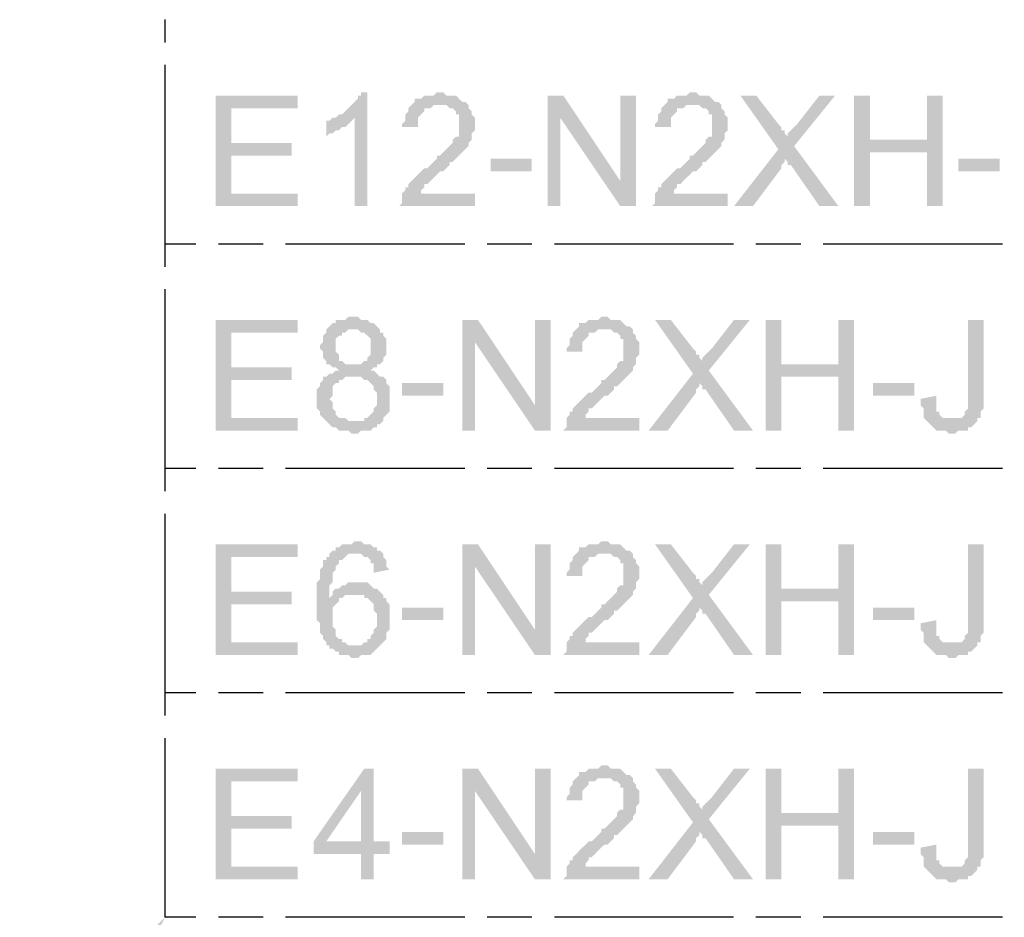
# Model space of a CAD drawing. Header units: millimetres. Extents: x 282377 to 1404227, y -783705 to 1038705.
# Tile 74 of 243: x 376678 to 376810, y 9770 to 9891. Entities that reach past the tile are written whole.
import ezdxf

# ---------------------------------------------------------------- set-up
doc = ezdxf.new("R2010")
doc.units = ezdxf.units.MM
doc.linetypes.add('ACAD_ISO08W100', pattern=[36, 24, -3, 6, -3])
doc.layers.add('!!ELEKTRYKA', color=7, linetype='Continuous')

msp = doc.modelspace()

# ---------------------------------------------------------------- hatches: boundary and pattern name
at = {"layer": '!!ELEKTRYKA', "linetype": 'ACAD_ISO08W100', "true_color": 0x950000}
for points in [[(376714.99, 9880.56), (376703.99, 9880.56), (376703.99, 9865.74), (376714.99, 9865.74), (376714.99, 9867.43), (376706.1, 9867.43), (376706.1, 9872.51), (376714.15, 9872.51), (376714.15, 9874.21), (376706.1, 9874.21), (376706.1, 9878.86), (376714.99, 9878.86)], [(376724.31, 9880.98), (376723.46, 9880.98), (376723.46, 9880.56), (376723.04, 9880.56), (376723.04, 9880.13), (376722.61, 9879.71), (376722.19, 9879.29), (376722.19, 9879.29), (376721.77, 9878.86), (376721.34, 9878.44), (376721.34, 9878.44), (376720.92, 9878.02), (376720.5, 9878.02), (376720.07, 9877.59), (376722.61, 9877.59), (376722.61, 9865.74), (376724.31, 9865.74)], [(376734.04, 9880.98), (376733.62, 9880.98), (376733.2, 9880.56), (376731.93, 9880.56), (376731.5, 9880.13), (376731.08, 9880.13), (376730.66, 9880.13), (376730.66, 9879.71), (376730.23, 9879.29), (376730.23, 9879.29), (376729.81, 9878.86), (376729.81, 9878.44), (376729.39, 9878.02), (376729.39, 9877.59), (376729.39, 9877.17), (376728.96, 9876.75), (376728.96, 9876.32), (376731.08, 9876.32), (376731.08, 9876.75), (376731.08, 9877.17), (376731.08, 9877.59), (376731.5, 9878.02), (376731.5, 9878.02), (376731.93, 9878.44), (376731.93, 9878.86), (376732.35, 9878.86), (376732.77, 9878.86), (376733.2, 9879.29), (376733.62, 9879.29), (376734.04, 9879.29), (376737.85, 9879.29), (376737.43, 9879.71), (376737.43, 9879.71), (376737.01, 9879.71), (376736.58, 9880.13), (376736.58, 9880.13), (376736.16, 9880.56), (376735.74, 9880.56), (376735.31, 9880.56), (376734.89, 9880.56), (376734.47, 9880.98)], [(376750.55, 9880.56), (376748.44, 9880.56), (376748.44, 9865.74), (376750.13, 9865.74), (376750.13, 9877.59)], [(376767.91, 9880.98), (376767.49, 9880.98), (376767.06, 9880.56), (376765.79, 9880.56), (376765.37, 9880.13), (376764.95, 9880.13), (376764.52, 9880.13), (376764.52, 9879.71), (376764.1, 9879.29), (376764.1, 9879.29), (376763.68, 9878.86), (376763.68, 9878.44), (376763.25, 9878.02), (376763.25, 9877.59), (376763.25, 9877.17), (376762.83, 9876.75), (376762.83, 9876.32), (376764.95, 9876.32), (376764.95, 9876.75), (376764.95, 9877.17), (376764.95, 9877.59), (376765.37, 9878.02), (376765.37, 9878.02), (376765.79, 9878.44), (376765.79, 9878.86), (376766.22, 9878.86), (376766.64, 9878.86), (376767.06, 9879.29), (376767.49, 9879.29), (376767.91, 9879.29), (376771.72, 9879.29), (376771.3, 9879.71), (376771.3, 9879.71), (376770.87, 9879.71), (376770.45, 9880.13), (376770.45, 9880.13), (376770.03, 9880.56), (376769.6, 9880.56), (376769.18, 9880.56), (376768.76, 9880.56), (376768.33, 9880.98)], [(376776.38, 9880.56), (376774.26, 9880.56), (376779.34, 9873.36), (376780.19, 9872.09), (376780.61, 9871.67), (376780.61, 9871.24), (376781.03, 9871.24), (376784.85, 9865.74), (376787.39, 9865.74), (376781.46, 9873.78), (376780.61, 9875.05), (376780.61, 9875.05), (376780.19, 9875.48), (376780.19, 9875.9), (376779.76, 9875.9), (376779.76, 9876.32), (376779.34, 9876.75)], [(376786.96, 9880.56), (376784.85, 9880.56), (376781.88, 9876.75), (376781.46, 9876.32), (376781.03, 9875.9), (376781.03, 9875.9), (376780.61, 9875.48), (376780.61, 9875.05), (376781.46, 9873.78)], [(376791.62, 9880.56), (376789.5, 9880.56), (376789.5, 9865.74), (376791.62, 9865.74), (376791.62, 9872.94), (376799.24, 9872.94), (376791.62, 9874.63)], [(376801.36, 9880.56), (376799.24, 9880.56), (376799.24, 9874.63), (376791.62, 9874.63), (376799.24, 9872.94), (376799.24, 9865.74), (376801.36, 9865.74)], [(376737.85, 9879.29), (376734.04, 9879.29), (376734.89, 9879.29), (376735.31, 9878.86), (376735.74, 9878.86), (376736.16, 9878.44), (376736.16, 9878.44), (376736.16, 9878.02), (376736.58, 9878.02), (376736.58, 9877.59), (376736.58, 9877.17), (376736.58, 9876.75), (376736.58, 9876.32), (376736.58, 9875.9), (376736.58, 9875.48), (376736.58, 9875.05), (376736.16, 9875.05), (376735.74, 9874.63), (376735.74, 9874.21), (376735.74, 9874.21), (376735.31, 9873.78), (376734.89, 9873.36), (376734.89, 9873.36), (376734.47, 9872.94), (376734.04, 9872.51), (376733.62, 9872.51), (376733.62, 9872.09), (376733.2, 9871.67), (376732.77, 9871.24), (376732.35, 9870.82), (376731.93, 9870.82), (376731.5, 9870.4), (376731.08, 9869.97), (376731.08, 9869.97), (376730.66, 9869.55), (376730.23, 9869.13), (376730.23, 9869.13), (376729.81, 9868.7), (376729.81, 9868.28), (376729.39, 9868.28), (376729.39, 9867.86), (376728.96, 9867.43), (376728.96, 9867.01), (376728.96, 9867.01), (376728.96, 9866.59), (376728.96, 9866.16), (376728.54, 9865.74), (376738.7, 9865.74), (376738.7, 9867.43), (376731.5, 9867.43), (376731.5, 9867.43), (376731.5, 9867.86), (376731.93, 9868.28), (376731.93, 9868.7), (376732.35, 9868.7), (376732.35, 9868.7), (376732.77, 9869.13), (376732.77, 9869.13), (376733.2, 9869.55), (376733.62, 9869.97), (376734.04, 9870.4), (376734.47, 9870.4), (376734.89, 9870.82), (376735.31, 9871.24), (376735.31, 9871.67), (376735.74, 9871.67), (376736.16, 9872.09), (376736.58, 9872.51), (376736.58, 9872.51), (376737.01, 9872.94), (376737.01, 9872.94), (376737.01, 9872.94), (376737.43, 9873.36), (376737.85, 9873.78), (376737.85, 9874.21), (376738.28, 9874.63), (376738.28, 9875.05), (376738.28, 9875.05), (376738.28, 9875.48), (376738.7, 9875.9), (376738.7, 9876.32), (376738.7, 9876.75), (376738.7, 9876.75), (376738.7, 9877.17), (376738.7, 9877.59), (376738.28, 9878.02), (376738.28, 9878.44), (376738.28, 9878.44), (376737.85, 9878.86)], [(376771.72, 9879.29), (376767.91, 9879.29), (376768.76, 9879.29), (376769.18, 9878.86), (376769.6, 9878.86), (376770.03, 9878.44), (376770.03, 9878.44), (376770.03, 9878.02), (376770.45, 9878.02), (376770.45, 9877.59), (376770.45, 9877.17), (376770.45, 9876.75), (376770.45, 9876.32), (376770.45, 9875.9), (376770.45, 9875.48), (376770.45, 9875.05), (376770.03, 9875.05), (376769.6, 9874.63), (376769.6, 9874.21), (376769.6, 9874.21), (376769.18, 9873.78), (376768.76, 9873.36), (376768.76, 9873.36), (376768.33, 9872.94), (376767.91, 9872.51), (376767.49, 9872.51), (376767.49, 9872.09), (376767.06, 9871.67), (376766.64, 9871.24), (376766.22, 9870.82), (376765.79, 9870.82), (376765.37, 9870.4), (376764.95, 9869.97), (376764.95, 9869.97), (376764.52, 9869.55), (376764.1, 9869.13), (376764.1, 9869.13), (376763.68, 9868.7), (376763.68, 9868.28), (376763.25, 9868.28), (376763.25, 9867.86), (376762.83, 9867.43), (376762.83, 9867.01), (376762.83, 9867.01), (376762.83, 9866.59), (376762.83, 9866.16), (376762.41, 9865.74), (376772.57, 9865.74), (376772.57, 9867.43), (376765.37, 9867.43), (376765.37, 9867.43), (376765.37, 9867.86), (376765.79, 9868.28), (376765.79, 9868.7), (376766.22, 9868.7), (376766.22, 9868.7), (376766.64, 9869.13), (376766.64, 9869.13), (376767.06, 9869.55), (376767.49, 9869.97), (376767.91, 9870.4), (376768.33, 9870.4), (376768.76, 9870.82), (376769.18, 9871.24), (376769.18, 9871.67), (376769.6, 9871.67), (376770.03, 9872.09), (376770.45, 9872.51), (376770.45, 9872.51), (376770.87, 9872.94), (376770.87, 9872.94), (376770.87, 9872.94), (376771.3, 9873.36), (376771.72, 9873.78), (376771.72, 9874.21), (376772.14, 9874.63), (376772.14, 9875.05), (376772.14, 9875.05), (376772.14, 9875.48), (376772.57, 9875.9), (376772.57, 9876.32), (376772.57, 9876.75), (376772.57, 9876.75), (376772.57, 9877.17), (376772.57, 9877.59), (376772.14, 9878.02), (376772.14, 9878.44), (376772.14, 9878.44), (376771.72, 9878.86)], [(376720.07, 9877.59), (376719.65, 9877.59), (376719.23, 9877.17), (376718.8, 9877.17), (376718.8, 9875.05), (376719.23, 9875.48), (376719.23, 9875.48), (376719.65, 9875.48), (376720.07, 9875.9), (376720.5, 9875.9), (376720.92, 9876.32), (376720.92, 9876.32), (376721.34, 9876.32), (376721.77, 9876.75), (376722.19, 9877.17), (376722.19, 9877.17), (376722.61, 9877.59)], [(376779.34, 9873.36), (376773.41, 9865.74), (376775.95, 9865.74), (376779.76, 9870.82), (376779.76, 9870.82), (376779.76, 9871.24), (376780.19, 9871.67), (376780.19, 9872.09)], [(376722.61, 9850.92), (376721.77, 9850.92), (376721.34, 9850.5), (376720.07, 9850.5), (376720.07, 9850.07), (376719.65, 9850.07), (376719.23, 9849.65), (376719.23, 9849.65), (376718.8, 9849.23), (376718.8, 9848.8), (376718.38, 9848.38), (376718.38, 9847.96), (376718.38, 9847.53), (376717.96, 9847.11), (376717.96, 9846.69), (376717.96, 9846.69), (376718.38, 9846.26), (376718.38, 9845.84), (376718.38, 9845.42), (376718.8, 9844.99), (376718.8, 9844.99), (376718.8, 9844.57), (376719.23, 9844.57), (376719.65, 9844.15), (376720.07, 9844.15), (376720.5, 9843.72), (376720.5, 9843.72), (376720.07, 9843.72), (376719.65, 9843.3), (376719.23, 9843.3), (376718.8, 9842.88), (376718.38, 9842.88), (376718.38, 9842.45), (376718.38, 9842.45), (376717.96, 9842.03), (376717.96, 9841.61), (376717.53, 9841.18), (376717.53, 9840.76), (376717.53, 9840.34), (376717.53, 9839.91), (376717.53, 9839.49), (376717.53, 9839.07), (376717.53, 9838.64), (376717.96, 9838.22), (376717.96, 9838.22), (376717.96, 9837.8), (376718.38, 9837.37), (376718.8, 9836.95), (376718.8, 9836.95), (376722.61, 9836.95), (376722.19, 9836.95), (376721.77, 9836.95), (376721.34, 9837.37), (376720.92, 9837.37), (376720.5, 9837.37), (376720.07, 9837.8), (376720.07, 9838.22), (376719.65, 9838.64), (376719.65, 9838.64), (376719.65, 9839.07), (376719.65, 9839.49), (376719.23, 9839.91), (376719.65, 9840.34), (376719.65, 9840.76), (376719.65, 9841.18), (376719.65, 9841.61), (376720.07, 9842.03), (376720.5, 9842.03), (376720.5, 9842.45), (376720.92, 9842.45), (376721.34, 9842.88), (376721.77, 9842.88), (376722.19, 9842.88), (376722.61, 9842.88), (376726, 9842.88), (376725.58, 9843.3), (376725.58, 9843.3), (376725.15, 9843.72), (376724.73, 9843.72), (376724.73, 9843.72), (376725.15, 9844.15), (376725.58, 9844.15), (376725.58, 9844.57), (376722.61, 9844.57), (376722.19, 9844.57), (376721.77, 9844.57), (376721.34, 9844.57), (376720.92, 9844.99), (376720.5, 9844.99), (376720.5, 9845.42), (376720.5, 9845.84), (376720.07, 9846.26), (376720.07, 9846.69), (376720.07, 9847.11), (376720.07, 9847.11), (376720.07, 9847.53), (376720.07, 9847.96), (376720.5, 9848.38), (376720.92, 9848.38), (376720.92, 9848.8), (376721.34, 9848.8), (376721.77, 9849.23), (376722.19, 9849.23), (376722.61, 9849.23), (376726, 9849.23), (376725.58, 9849.65), (376725.58, 9849.65), (376725.15, 9850.07), (376724.73, 9850.07), (376724.31, 9850.5), (376724.31, 9850.5), (376723.88, 9850.5), (376723.46, 9850.5), (376723.04, 9850.92)], [(376756.06, 9850.92), (376755.63, 9850.92), (376755.21, 9850.5), (376753.94, 9850.5), (376753.52, 9850.07), (376753.09, 9850.07), (376752.67, 9850.07), (376752.67, 9849.65), (376752.25, 9849.23), (376752.25, 9849.23), (376751.82, 9848.8), (376751.82, 9848.38), (376751.4, 9847.96), (376751.4, 9847.53), (376751.4, 9847.11), (376750.98, 9846.69), (376750.98, 9846.26), (376753.09, 9846.26), (376753.09, 9846.69), (376753.09, 9847.11), (376753.09, 9847.53), (376753.52, 9847.96), (376753.52, 9847.96), (376753.94, 9848.38), (376753.94, 9848.8), (376754.36, 9848.8), (376754.79, 9848.8), (376755.21, 9849.23), (376755.63, 9849.23), (376756.06, 9849.23), (376759.87, 9849.23), (376759.44, 9849.65), (376759.44, 9849.65), (376759.02, 9849.65), (376758.6, 9850.07), (376758.6, 9850.07), (376758.17, 9850.5), (376757.75, 9850.5), (376757.33, 9850.5), (376756.9, 9850.5), (376756.48, 9850.92)], [(376714.99, 9850.5), (376703.99, 9850.5), (376703.99, 9835.68), (376714.99, 9835.68), (376714.99, 9837.37), (376706.1, 9837.37), (376706.1, 9842.45), (376714.15, 9842.45), (376714.15, 9844.15), (376706.1, 9844.15), (376706.1, 9848.8), (376714.99, 9848.8)], [(376739.12, 9850.5), (376737.01, 9850.5), (376737.01, 9835.68), (376738.7, 9835.68), (376738.7, 9847.53)], [(376764.95, 9850.5), (376762.83, 9850.5), (376767.91, 9843.3), (376768.76, 9842.03), (376769.18, 9841.61), (376769.18, 9841.18), (376769.6, 9841.18), (376773.41, 9835.68), (376775.95, 9835.68), (376770.03, 9843.72), (376769.18, 9844.99), (376769.18, 9844.99), (376768.76, 9845.42), (376768.76, 9845.84), (376768.33, 9845.84), (376768.33, 9846.26), (376767.91, 9846.69)], [(376775.53, 9850.5), (376773.41, 9850.5), (376770.45, 9846.69), (376770.03, 9846.26), (376769.6, 9845.84), (376769.6, 9845.84), (376769.18, 9845.42), (376769.18, 9844.99), (376770.03, 9843.72)], [(376779.76, 9850.5), (376777.65, 9850.5), (376777.65, 9835.68), (376779.76, 9835.68), (376779.76, 9842.88), (376787.39, 9842.88), (376779.76, 9844.57)], [(376789.5, 9850.5), (376787.39, 9850.5), (376787.39, 9844.57), (376779.76, 9844.57), (376787.39, 9842.88), (376787.39, 9835.68), (376789.5, 9835.68)], [(376806.86, 9850.5), (376804.74, 9850.5), (376804.74, 9838.64), (376804.74, 9838.64), (376804.32, 9838.22), (376804.32, 9837.8), (376803.9, 9837.37), (376803.9, 9837.37), (376803.47, 9837.37), (376803.05, 9837.37), (376802.63, 9837.37), (376806.01, 9837.37), (376806.44, 9837.37), (376806.44, 9837.37), (376806.44, 9837.8), (376806.44, 9838.22), (376806.86, 9838.64), (376806.86, 9839.07), (376806.86, 9839.49), (376806.86, 9839.91), (376806.86, 9840.34)], [(376726, 9849.23), (376722.61, 9849.23), (376723.04, 9849.23), (376723.46, 9848.8), (376723.88, 9848.8), (376724.31, 9848.38), (376724.31, 9848.38), (376724.73, 9847.96), (376724.73, 9847.53), (376724.73, 9847.11), (376724.73, 9846.69), (376724.73, 9846.69), (376724.73, 9846.26), (376724.73, 9845.84), (376724.31, 9845.42), (376724.31, 9844.99), (376723.88, 9844.99), (376723.88, 9844.99), (376723.46, 9844.57), (376723.04, 9844.57), (376722.61, 9844.57), (376725.58, 9844.57), (376726, 9844.57), (376726.42, 9844.99), (376726.42, 9845.42), (376726.42, 9845.42), (376726.85, 9845.84), (376726.85, 9846.26), (376726.85, 9846.69), (376726.85, 9847.11), (376726.85, 9847.53), (376726.85, 9847.96), (376726.42, 9848.38), (376726.42, 9848.8), (376726, 9848.8)], [(376759.87, 9849.23), (376756.06, 9849.23), (376756.9, 9849.23), (376757.33, 9848.8), (376757.75, 9848.8), (376758.17, 9848.38), (376758.17, 9848.38), (376758.17, 9847.96), (376758.6, 9847.96), (376758.6, 9847.53), (376758.6, 9847.11), (376758.6, 9846.69), (376758.6, 9846.26), (376758.6, 9845.84), (376758.6, 9845.42), (376758.6, 9844.99), (376758.17, 9844.99), (376757.75, 9844.57), (376757.75, 9844.15), (376757.75, 9844.15), (376757.33, 9843.72), (376756.9, 9843.3), (376756.9, 9843.3), (376756.48, 9842.88), (376756.06, 9842.45), (376755.63, 9842.45), (376755.63, 9842.03), (376755.21, 9841.61), (376754.79, 9841.18), (376754.36, 9840.76), (376753.94, 9840.76), (376753.52, 9840.34), (376753.09, 9839.91), (376753.09, 9839.91), (376752.67, 9839.49), (376752.25, 9839.07), (376752.25, 9839.07), (376751.82, 9838.64), (376751.82, 9838.22), (376751.4, 9838.22), (376751.4, 9837.8), (376750.98, 9837.37), (376750.98, 9836.95), (376750.98, 9836.95), (376750.98, 9836.53), (376750.98, 9836.1), (376750.55, 9835.68), (376760.71, 9835.68), (376760.71, 9837.37), (376753.52, 9837.37), (376753.52, 9837.37), (376753.52, 9837.8), (376753.94, 9838.22), (376753.94, 9838.64), (376754.36, 9838.64), (376754.36, 9838.64), (376754.79, 9839.07), (376754.79, 9839.07), (376755.21, 9839.49), (376755.63, 9839.91), (376756.06, 9840.34), (376756.48, 9840.34), (376756.9, 9840.76), (376757.33, 9841.18), (376757.33, 9841.61), (376757.75, 9841.61), (376758.17, 9842.03), (376758.6, 9842.45), (376758.6, 9842.45), (376759.02, 9842.88), (376759.02, 9842.88), (376759.02, 9842.88), (376759.44, 9843.3), (376759.87, 9843.72), (376759.87, 9844.15), (376760.29, 9844.57), (376760.29, 9844.99), (376760.29, 9844.99), (376760.29, 9845.42), (376760.71, 9845.84), (376760.71, 9846.26), (376760.71, 9846.69), (376760.71, 9846.69), (376760.71, 9847.11), (376760.71, 9847.53), (376760.29, 9847.96), (376760.29, 9848.38), (376760.29, 9848.38), (376759.87, 9848.8)], [(376767.91, 9843.3), (376761.98, 9835.68), (376764.52, 9835.68), (376768.33, 9840.76), (376768.33, 9840.76), (376768.33, 9841.18), (376768.76, 9841.61), (376768.76, 9842.03)], [(376726, 9842.88), (376722.61, 9842.88), (376723.46, 9842.88), (376723.88, 9842.45), (376724.31, 9842.45), (376724.73, 9842.03), (376724.73, 9842.03), (376725.15, 9841.61), (376725.15, 9841.18), (376725.58, 9840.76), (376725.58, 9840.34), (376725.58, 9839.91), (376725.58, 9839.49), (376725.58, 9839.07), (376725.15, 9838.64), (376725.15, 9838.22), (376725.15, 9838.22), (376724.73, 9837.8), (376724.31, 9837.37), (376723.88, 9837.37), (376723.88, 9836.95), (376723.46, 9836.95), (376723.04, 9836.95), (376722.61, 9836.95), (376718.8, 9836.95), (376719.23, 9836.53), (376719.23, 9836.53), (376719.65, 9836.1), (376720.07, 9836.1), (376720.5, 9835.68), (376720.92, 9835.68), (376721.34, 9835.68), (376721.77, 9835.68), (376722.19, 9835.26), (376722.61, 9835.26), (376722.61, 9835.26), (376723.04, 9835.26), (376723.46, 9835.68), (376723.88, 9835.68), (376724.31, 9835.68), (376724.73, 9835.68), (376725.15, 9836.1), (376725.58, 9836.1), (376725.58, 9836.53), (376726, 9836.53), (376726.42, 9836.95), (376726.42, 9837.37), (376726.85, 9837.8), (376726.85, 9837.8), (376727.27, 9838.22), (376727.27, 9838.64), (376727.27, 9839.07), (376727.27, 9839.49), (376727.27, 9839.91), (376727.27, 9839.91), (376727.27, 9840.34), (376727.27, 9840.76), (376727.27, 9841.18), (376727.27, 9841.61), (376726.85, 9842.03), (376726.85, 9842.45), (376726.85, 9842.45), (376726.42, 9842.88)], [(376800.51, 9840.34), (376798.39, 9839.91), (376798.39, 9839.07), (376798.82, 9838.64), (376798.82, 9838.22), (376798.82, 9837.8), (376798.82, 9837.37), (376799.24, 9836.95), (376799.24, 9836.95), (376799.66, 9836.53), (376799.66, 9836.53), (376800.09, 9836.1), (376800.09, 9836.1), (376800.51, 9835.68), (376800.93, 9835.68), (376801.36, 9835.68), (376801.78, 9835.68), (376802.2, 9835.26), (376802.63, 9835.26), (376803.05, 9835.26), (376803.47, 9835.68), (376803.9, 9835.68), (376804.32, 9835.68), (376804.74, 9835.68), (376804.74, 9836.1), (376805.17, 9836.1), (376805.17, 9836.1), (376805.59, 9836.53), (376806.01, 9836.95), (376806.01, 9837.37), (376802.63, 9837.37), (376802.63, 9837.37), (376802.2, 9837.37), (376801.78, 9837.37), (376801.36, 9837.37), (376800.93, 9837.8), (376800.93, 9837.8), (376800.93, 9838.22), (376800.51, 9838.22), (376800.51, 9838.64), (376800.51, 9839.07), (376800.51, 9839.49)], [(376723.04, 9820.86), (376722.61, 9820.86), (376722.19, 9820.44), (376720.92, 9820.44), (376720.5, 9820.02), (376720.07, 9820.02), (376720.07, 9819.59), (376719.65, 9819.59), (376719.23, 9819.17), (376722.61, 9819.17), (376722.61, 9819.17), (376723.04, 9819.17), (376723.46, 9819.17), (376723.88, 9818.75), (376724.31, 9818.75), (376724.73, 9818.32), (376724.73, 9818.32), (376724.73, 9817.9), (376725.15, 9817.9), (376725.15, 9817.48), (376725.15, 9816.63), (376727.27, 9817.05), (376727.27, 9817.05), (376726.85, 9817.48), (376726.85, 9817.9), (376726.85, 9818.32), (376726.42, 9818.75), (376726.42, 9819.17), (376726, 9819.59), (376725.58, 9819.59), (376725.58, 9820.02), (376725.15, 9820.02), (376724.73, 9820.44), (376724.73, 9820.44), (376724.31, 9820.44), (376723.88, 9820.44), (376723.46, 9820.86)], [(376756.06, 9820.86), (376755.63, 9820.86), (376755.21, 9820.44), (376753.94, 9820.44), (376753.52, 9820.02), (376753.09, 9820.02), (376752.67, 9820.02), (376752.67, 9819.59), (376752.25, 9819.17), (376752.25, 9819.17), (376751.82, 9818.75), (376751.82, 9818.32), (376751.4, 9817.9), (376751.4, 9817.48), (376751.4, 9817.05), (376750.98, 9816.63), (376750.98, 9816.21), (376753.09, 9816.21), (376753.09, 9816.63), (376753.09, 9817.05), (376753.09, 9817.48), (376753.52, 9817.9), (376753.52, 9817.9), (376753.94, 9818.32), (376753.94, 9818.75), (376754.36, 9818.75), (376754.79, 9818.75), (376755.21, 9819.17), (376755.63, 9819.17), (376756.06, 9819.17), (376759.87, 9819.17), (376759.44, 9819.59), (376759.44, 9819.59), (376759.02, 9819.59), (376758.6, 9820.02), (376758.6, 9820.02), (376758.17, 9820.44), (376757.75, 9820.44), (376757.33, 9820.44), (376756.9, 9820.44), (376756.48, 9820.86)], [(376714.99, 9820.44), (376703.99, 9820.44), (376703.99, 9805.62), (376714.99, 9805.62), (376714.99, 9807.32), (376706.1, 9807.32), (376706.1, 9812.4), (376714.15, 9812.4), (376714.15, 9814.09), (376706.1, 9814.09), (376706.1, 9818.75), (376714.99, 9818.75)], [(376719.23, 9819.17), (376719.23, 9819.17), (376719.23, 9818.75), (376718.8, 9818.75), (376718.8, 9818.32), (376718.38, 9818.32), (376718.38, 9817.9), (376718.38, 9817.48), (376717.96, 9817.05), (376717.96, 9816.63), (376717.96, 9816.21), (376717.96, 9815.78), (376717.53, 9815.36), (376717.53, 9814.94), (376717.53, 9814.51), (376717.53, 9814.09), (376717.53, 9813.67), (376717.53, 9813.24), (376717.53, 9812.82), (376717.53, 9812.4), (376717.53, 9811.97), (376717.53, 9811.55), (376717.53, 9811.13), (376717.53, 9810.7), (376717.53, 9810.28), (376717.96, 9809.86), (376717.96, 9809.43), (376717.96, 9809.01), (376717.96, 9808.59), (376718.38, 9808.16), (376718.38, 9807.74), (376718.38, 9807.74), (376718.8, 9807.32), (376718.8, 9806.89), (376719.23, 9806.89), (376719.23, 9806.47), (376719.65, 9806.47), (376720.07, 9806.05), (376720.5, 9806.05), (376720.5, 9805.62), (376720.92, 9805.62), (376721.34, 9805.62), (376721.77, 9805.62), (376722.19, 9805.2), (376722.61, 9805.2), (376722.61, 9805.2), (376723.04, 9805.2), (376723.46, 9805.62), (376723.88, 9805.62), (376724.31, 9805.62), (376724.73, 9805.62), (376725.15, 9806.05), (376725.15, 9806.05), (376725.58, 9806.47), (376725.58, 9806.47), (376726, 9806.89), (376722.61, 9806.89), (376722.19, 9806.89), (376721.77, 9806.89), (376721.34, 9807.32), (376720.92, 9807.32), (376720.92, 9807.32), (376720.92, 9807.74), (376720.5, 9807.74), (376720.07, 9808.16), (376720.07, 9808.59), (376720.07, 9809.01), (376719.65, 9809.43), (376719.65, 9809.86), (376719.65, 9809.86), (376719.65, 9810.28), (376719.65, 9810.7), (376719.65, 9811.13), (376719.65, 9811.55), (376719.65, 9811.97), (376720.07, 9812.4), (376720.07, 9812.4), (376720.5, 9812.82), (376720.5, 9813.24), (376720.92, 9813.24), (376719.23, 9813.24), (376719.23, 9813.67), (376719.23, 9814.09), (376719.23, 9814.51), (376719.23, 9814.94), (376719.65, 9815.36), (376719.65, 9815.78), (376719.65, 9816.21), (376719.65, 9816.63), (376719.65, 9816.63), (376720.07, 9817.05), (376720.07, 9817.48), (376720.5, 9817.9), (376720.5, 9818.32), (376720.92, 9818.32), (376721.34, 9818.75), (376721.34, 9818.75), (376721.77, 9819.17), (376722.19, 9819.17), (376722.61, 9819.17)], [(376739.12, 9820.44), (376737.01, 9820.44), (376737.01, 9805.62), (376738.7, 9805.62), (376738.7, 9817.48)], [(376759.87, 9819.17), (376756.06, 9819.17), (376756.9, 9819.17), (376757.33, 9818.75), (376757.75, 9818.75), (376758.17, 9818.32), (376758.17, 9818.32), (376758.17, 9817.9), (376758.6, 9817.9), (376758.6, 9817.48), (376758.6, 9817.05), (376758.6, 9816.63), (376758.6, 9816.21), (376758.6, 9815.78), (376758.6, 9815.36), (376758.6, 9814.94), (376758.17, 9814.94), (376757.75, 9814.51), (376757.75, 9814.09), (376757.75, 9814.09), (376757.33, 9813.67), (376756.9, 9813.24), (376756.9, 9813.24), (376756.48, 9812.82), (376756.06, 9812.4), (376755.63, 9812.4), (376755.63, 9811.97), (376755.21, 9811.55), (376754.79, 9811.13), (376754.36, 9810.7), (376753.94, 9810.7), (376753.52, 9810.28), (376753.09, 9809.86), (376753.09, 9809.86), (376752.67, 9809.43), (376752.25, 9809.01), (376752.25, 9809.01), (376751.82, 9808.59), (376751.82, 9808.16), (376751.4, 9808.16), (376751.4, 9807.74), (376750.98, 9807.32), (376750.98, 9806.89), (376750.98, 9806.89), (376750.98, 9806.47), (376750.98, 9806.05), (376750.55, 9805.62), (376760.71, 9805.62), (376760.71, 9807.32), (376753.52, 9807.32), (376753.52, 9807.32), (376753.52, 9807.74), (376753.94, 9808.16), (376753.94, 9808.59), (376754.36, 9808.59), (376754.36, 9808.59), (376754.79, 9809.01), (376754.79, 9809.01), (376755.21, 9809.43), (376755.63, 9809.86), (376756.06, 9810.28), (376756.48, 9810.28), (376756.9, 9810.7), (376757.33, 9811.13), (376757.33, 9811.55), (376757.75, 9811.55), (376758.17, 9811.97), (376758.6, 9812.4), (376758.6, 9812.4), (376759.02, 9812.82), (376759.02, 9812.82), (376759.02, 9812.82), (376759.44, 9813.24), (376759.87, 9813.67), (376759.87, 9814.09), (376760.29, 9814.51), (376760.29, 9814.94), (376760.29, 9814.94), (376760.29, 9815.36), (376760.71, 9815.78), (376760.71, 9816.21), (376760.71, 9816.63), (376760.71, 9816.63), (376760.71, 9817.05), (376760.71, 9817.48), (376760.29, 9817.9), (376760.29, 9818.32), (376760.29, 9818.32), (376759.87, 9818.75)], [(376764.95, 9820.44), (376762.83, 9820.44), (376767.91, 9813.24), (376768.76, 9811.97), (376769.18, 9811.55), (376769.18, 9811.13), (376769.6, 9811.13), (376773.41, 9805.62), (376775.95, 9805.62), (376770.03, 9813.67), (376769.18, 9814.94), (376769.18, 9814.94), (376768.76, 9815.36), (376768.76, 9815.78), (376768.33, 9815.78), (376768.33, 9816.21), (376767.91, 9816.63)], [(376775.53, 9820.44), (376773.41, 9820.44), (376770.45, 9816.63), (376770.03, 9816.21), (376769.6, 9815.78), (376769.6, 9815.78), (376769.18, 9815.36), (376769.18, 9814.94), (376770.03, 9813.67)], [(376779.76, 9820.44), (376777.65, 9820.44), (376777.65, 9805.62), (376779.76, 9805.62), (376779.76, 9812.82), (376787.39, 9812.82), (376779.76, 9814.51)], [(376789.5, 9820.44), (376787.39, 9820.44), (376787.39, 9814.51), (376779.76, 9814.51), (376787.39, 9812.82), (376787.39, 9805.62), (376789.5, 9805.62)], [(376806.86, 9820.44), (376804.74, 9820.44), (376804.74, 9808.59), (376804.74, 9808.59), (376804.32, 9808.16), (376804.32, 9807.74), (376803.9, 9807.32), (376803.9, 9807.32), (376803.47, 9807.32), (376803.05, 9807.32), (376802.63, 9807.32), (376806.01, 9807.32), (376806.44, 9807.32), (376806.44, 9807.32), (376806.44, 9807.74), (376806.44, 9808.16), (376806.86, 9808.59), (376806.86, 9809.01), (376806.86, 9809.43), (376806.86, 9809.86), (376806.86, 9810.28)], [(376723.04, 9815.36), (376723.04, 9815.36), (376721.77, 9815.36), (376721.34, 9814.94), (376720.92, 9814.94), (376720.92, 9814.94), (376720.5, 9814.51), (376720.07, 9814.51), (376719.65, 9814.09), (376719.65, 9813.67), (376719.23, 9813.24), (376720.92, 9813.24), (376721.34, 9813.67), (376721.77, 9813.67), (376722.19, 9813.67), (376722.61, 9813.67), (376726, 9814.09), (376726, 9814.09), (376725.58, 9814.51), (376725.15, 9814.51), (376724.73, 9814.94), (376724.73, 9814.94), (376724.31, 9815.36), (376723.88, 9815.36), (376723.46, 9815.36)], [(376726, 9814.09), (376722.61, 9813.67), (376723.88, 9813.67), (376723.88, 9813.24), (376724.31, 9813.24), (376724.73, 9812.82), (376724.73, 9812.82), (376725.15, 9812.4), (376725.15, 9811.97), (376725.15, 9811.55), (376725.58, 9811.13), (376725.58, 9810.7), (376725.58, 9810.28), (376725.58, 9809.86), (376725.58, 9809.43), (376725.15, 9809.01), (376725.15, 9809.01), (376725.15, 9808.59), (376724.73, 9808.16), (376724.73, 9807.74), (376724.31, 9807.74), (376724.31, 9807.32), (376723.88, 9807.32), (376723.46, 9806.89), (376723.04, 9806.89), (376722.61, 9806.89), (376726, 9806.89), (376726.42, 9807.32), (376726.42, 9807.32), (376726.85, 9807.74), (376726.85, 9808.16), (376726.85, 9808.59), (376727.27, 9809.01), (376727.27, 9809.43), (376727.27, 9809.43), (376727.27, 9809.86), (376727.27, 9810.7), (376727.27, 9810.7), (376727.27, 9811.13), (376727.27, 9811.55), (376727.27, 9811.97), (376727.27, 9812.4), (376726.85, 9812.82), (376726.85, 9813.24), (376726.42, 9813.24), (376726.42, 9813.67)], [(376767.91, 9813.24), (376761.98, 9805.62), (376764.52, 9805.62), (376768.33, 9810.7), (376768.33, 9810.7), (376768.33, 9811.13), (376768.76, 9811.55), (376768.76, 9811.97)], [(376800.51, 9810.28), (376798.39, 9809.86), (376798.39, 9809.01), (376798.82, 9808.59), (376798.82, 9808.16), (376798.82, 9807.74), (376798.82, 9807.32), (376799.24, 9806.89), (376799.24, 9806.89), (376799.66, 9806.47), (376799.66, 9806.47), (376800.09, 9806.05), (376800.09, 9806.05), (376800.51, 9805.62), (376800.93, 9805.62), (376801.36, 9805.62), (376801.78, 9805.62), (376802.2, 9805.2), (376802.63, 9805.2), (376803.05, 9805.2), (376803.47, 9805.62), (376803.9, 9805.62), (376804.32, 9805.62), (376804.74, 9805.62), (376804.74, 9806.05), (376805.17, 9806.05), (376805.17, 9806.05), (376805.59, 9806.47), (376806.01, 9806.89), (376806.01, 9807.32), (376802.63, 9807.32), (376802.63, 9807.32), (376802.2, 9807.32), (376801.78, 9807.32), (376801.36, 9807.32), (376800.93, 9807.74), (376800.93, 9807.74), (376800.93, 9808.16), (376800.51, 9808.16), (376800.51, 9808.59), (376800.51, 9809.01), (376800.51, 9809.43)], [(376714.99, 9790.38), (376703.99, 9790.38), (376703.99, 9775.57), (376714.99, 9775.57), (376714.99, 9777.26), (376706.1, 9777.26), (376706.1, 9782.34), (376714.15, 9782.34), (376714.15, 9784.03), (376706.1, 9784.03), (376706.1, 9788.69), (376714.99, 9788.69)], [(376725.15, 9790.38), (376723.88, 9790.38), (376717.11, 9780.65), (376717.11, 9778.95), (376723.46, 9778.95), (376723.46, 9775.57), (376725.15, 9775.57), (376725.15, 9778.95), (376727.27, 9778.95), (376727.27, 9780.65), (376725.15, 9780.65), (376718.8, 9780.65), (376723.46, 9787.42)], [(376725.15, 9790.38), (376723.46, 9787.42), (376723.46, 9780.65), (376718.8, 9780.65), (376725.15, 9780.65)], [(376739.12, 9790.38), (376737.01, 9790.38), (376737.01, 9775.57), (376738.7, 9775.57), (376738.7, 9787.42)], [(376756.06, 9790.81), (376755.63, 9790.81), (376755.21, 9790.38), (376753.94, 9790.38), (376753.52, 9789.96), (376753.09, 9789.96), (376752.67, 9789.96), (376752.67, 9789.54), (376752.25, 9789.11), (376752.25, 9789.11), (376751.82, 9788.69), (376751.82, 9788.27), (376751.4, 9787.84), (376751.4, 9787.42), (376751.4, 9787), (376750.98, 9786.57), (376750.98, 9786.15), (376753.09, 9786.15), (376753.09, 9786.57), (376753.09, 9787), (376753.09, 9787.42), (376753.52, 9787.84), (376753.52, 9787.84), (376753.94, 9788.27), (376753.94, 9788.69), (376754.36, 9788.69), (376754.79, 9788.69), (376755.21, 9789.11), (376755.63, 9789.11), (376756.06, 9789.11), (376759.87, 9789.11), (376759.44, 9789.54), (376759.44, 9789.54), (376759.02, 9789.54), (376758.6, 9789.96), (376758.6, 9789.96), (376758.17, 9790.38), (376757.75, 9790.38), (376757.33, 9790.38), (376756.9, 9790.38), (376756.48, 9790.81)], [(376764.95, 9790.38), (376762.83, 9790.38), (376767.91, 9783.19), (376768.76, 9781.92), (376769.18, 9781.49), (376769.18, 9781.07), (376769.6, 9781.07), (376773.41, 9775.57), (376775.95, 9775.57), (376770.03, 9783.61), (376769.18, 9784.88), (376769.18, 9784.88), (376768.76, 9785.3), (376768.76, 9785.73), (376768.33, 9785.73), (376768.33, 9786.15), (376767.91, 9786.57)], [(376775.53, 9790.38), (376773.41, 9790.38), (376770.45, 9786.57), (376770.03, 9786.15), (376769.6, 9785.73), (376769.6, 9785.73), (376769.18, 9785.3), (376769.18, 9784.88), (376770.03, 9783.61)], [(376779.76, 9790.38), (376777.65, 9790.38), (376777.65, 9775.57), (376779.76, 9775.57), (376779.76, 9782.76), (376787.39, 9782.76), (376779.76, 9784.46)], [(376789.5, 9790.38), (376787.39, 9790.38), (376787.39, 9784.46), (376779.76, 9784.46), (376787.39, 9782.76), (376787.39, 9775.57), (376789.5, 9775.57)], [(376806.86, 9790.38), (376804.74, 9790.38), (376804.74, 9778.53), (376804.74, 9778.53), (376804.32, 9778.11), (376804.32, 9777.68), (376803.9, 9777.26), (376803.9, 9777.26), (376803.47, 9777.26), (376803.05, 9777.26), (376802.63, 9777.26), (376806.01, 9777.26), (376806.44, 9777.26), (376806.44, 9777.26), (376806.44, 9777.68), (376806.44, 9778.11), (376806.86, 9778.53), (376806.86, 9778.95), (376806.86, 9779.38), (376806.86, 9779.8), (376806.86, 9780.22)], [(376759.87, 9789.11), (376756.06, 9789.11), (376756.9, 9789.11), (376757.33, 9788.69), (376757.75, 9788.69), (376758.17, 9788.27), (376758.17, 9788.27), (376758.17, 9787.84), (376758.6, 9787.84), (376758.6, 9787.42), (376758.6, 9787), (376758.6, 9786.57), (376758.6, 9786.15), (376758.6, 9785.73), (376758.6, 9785.3), (376758.6, 9784.88), (376758.17, 9784.88), (376757.75, 9784.46), (376757.75, 9784.03), (376757.75, 9784.03), (376757.33, 9783.61), (376756.9, 9783.19), (376756.9, 9783.19), (376756.48, 9782.76), (376756.06, 9782.34), (376755.63, 9782.34), (376755.63, 9781.92), (376755.21, 9781.49), (376754.79, 9781.07), (376754.36, 9780.65), (376753.94, 9780.65), (376753.52, 9780.22), (376753.09, 9779.8), (376753.09, 9779.8), (376752.67, 9779.38), (376752.25, 9778.95), (376752.25, 9778.95), (376751.82, 9778.53), (376751.82, 9778.11), (376751.4, 9778.11), (376751.4, 9777.68), (376750.98, 9777.26), (376750.98, 9776.84), (376750.98, 9776.84), (376750.98, 9776.41), (376750.98, 9775.99), (376750.55, 9775.57), (376760.71, 9775.57), (376760.71, 9777.26), (376753.52, 9777.26), (376753.52, 9777.26), (376753.52, 9777.68), (376753.94, 9778.11), (376753.94, 9778.53), (376754.36, 9778.53), (376754.36, 9778.53), (376754.79, 9778.95), (376754.79, 9778.95), (376755.21, 9779.38), (376755.63, 9779.8), (376756.06, 9780.22), (376756.48, 9780.22), (376756.9, 9780.65), (376757.33, 9781.07), (376757.33, 9781.49), (376757.75, 9781.49), (376758.17, 9781.92), (376758.6, 9782.34), (376758.6, 9782.34), (376759.02, 9782.76), (376759.02, 9782.76), (376759.02, 9782.76), (376759.44, 9783.19), (376759.87, 9783.61), (376759.87, 9784.03), (376760.29, 9784.46), (376760.29, 9784.88), (376760.29, 9784.88), (376760.29, 9785.3), (376760.71, 9785.73), (376760.71, 9786.15), (376760.71, 9786.57), (376760.71, 9786.57), (376760.71, 9787), (376760.71, 9787.42), (376760.29, 9787.84), (376760.29, 9788.27), (376760.29, 9788.27), (376759.87, 9788.69)], [(376767.91, 9783.19), (376761.98, 9775.57), (376764.52, 9775.57), (376768.33, 9780.65), (376768.33, 9780.65), (376768.33, 9781.07), (376768.76, 9781.49), (376768.76, 9781.92)], [(376800.51, 9780.22), (376798.39, 9779.8), (376798.39, 9778.95), (376798.82, 9778.53), (376798.82, 9778.11), (376798.82, 9777.68), (376798.82, 9777.26), (376799.24, 9776.84), (376799.24, 9776.84), (376799.66, 9776.41), (376799.66, 9776.41), (376800.09, 9775.99), (376800.09, 9775.99), (376800.51, 9775.57), (376800.93, 9775.57), (376801.36, 9775.57), (376801.78, 9775.57), (376802.2, 9775.14), (376802.63, 9775.14), (376803.05, 9775.14), (376803.47, 9775.57), (376803.9, 9775.57), (376804.32, 9775.57), (376804.74, 9775.57), (376804.74, 9775.99), (376805.17, 9775.99), (376805.17, 9775.99), (376805.59, 9776.41), (376806.01, 9776.84), (376806.01, 9777.26), (376802.63, 9777.26), (376802.63, 9777.26), (376802.2, 9777.26), (376801.78, 9777.26), (376801.36, 9777.26), (376800.93, 9777.68), (376800.93, 9777.68), (376800.93, 9778.11), (376800.51, 9778.11), (376800.51, 9778.53), (376800.51, 9778.95), (376800.51, 9779.38)]]:
    msp.add_hatch(color=14, dxfattribs=at).paths.add_polyline_path(points)

# ---------------------------------------------------------------- linework, layer by layer
at = {"layer": '!!ELEKTRYKA', "color": 14, "linetype": 'ACAD_ISO08W100', "lineweight": -3, "true_color": 0x950000}
for points in [[(376917.35, 9860.66), (376697.21, 9860.66), (376697.21, 9890.72)], [(376917.35, 9830.6), (376697.21, 9830.6), (376697.21, 9860.66)], [(376917.35, 9800.54), (376697.21, 9800.54), (376697.21, 9830.6)], [(376917.35, 9770.49), (376697.21, 9770.49), (376697.21, 9800.54)]]:
    msp.add_lwpolyline(points, dxfattribs=at)
for points in [[(376750.55, 9880.56), (376750.13, 9877.59), (376758.17, 9869.13), (376758.17, 9865.74)], [(376758.17, 9880.56), (376758.17, 9865.74), (376760.29, 9880.56), (376760.29, 9865.74)], [(376740.82, 9870.4), (376740.82, 9872.09), (376746.32, 9870.4), (376746.32, 9872.09)], [(376803.47, 9870.4), (376803.47, 9872.09), (376808.98, 9870.4), (376808.98, 9872.09)], [(376739.12, 9850.5), (376738.7, 9847.53), (376746.74, 9839.07), (376746.74, 9835.68)], [(376746.74, 9850.5), (376746.74, 9835.68), (376748.86, 9850.5), (376748.86, 9835.68)], [(376728.96, 9840.34), (376728.96, 9842.03), (376734.47, 9840.34), (376734.47, 9842.03)], [(376792.04, 9840.34), (376792.04, 9842.03), (376797.55, 9840.34), (376797.55, 9842.03)], [(376739.12, 9820.44), (376738.7, 9817.48), (376746.74, 9809.01), (376746.74, 9805.62)], [(376746.74, 9820.44), (376746.74, 9805.62), (376748.86, 9820.44), (376748.86, 9805.62)], [(376728.96, 9810.28), (376728.96, 9811.97), (376734.47, 9810.28), (376734.47, 9811.97)], [(376792.04, 9810.28), (376792.04, 9811.97), (376797.55, 9810.28), (376797.55, 9811.97)], [(376739.12, 9790.38), (376738.7, 9787.42), (376746.74, 9778.95), (376746.74, 9775.57)], [(376746.74, 9790.38), (376746.74, 9775.57), (376748.86, 9790.38), (376748.86, 9775.57)], [(376728.96, 9780.22), (376728.96, 9781.92), (376734.47, 9780.22), (376734.47, 9781.92)], [(376792.04, 9780.22), (376792.04, 9781.92), (376797.55, 9780.22), (376797.55, 9781.92)], [(376677.74, 9751.44), (376697.21, 9770.49), (376684.94, 9746.36)]]:
    msp.add_solid(points, dxfattribs=at)

doc.saveas('drawing.dxf')
